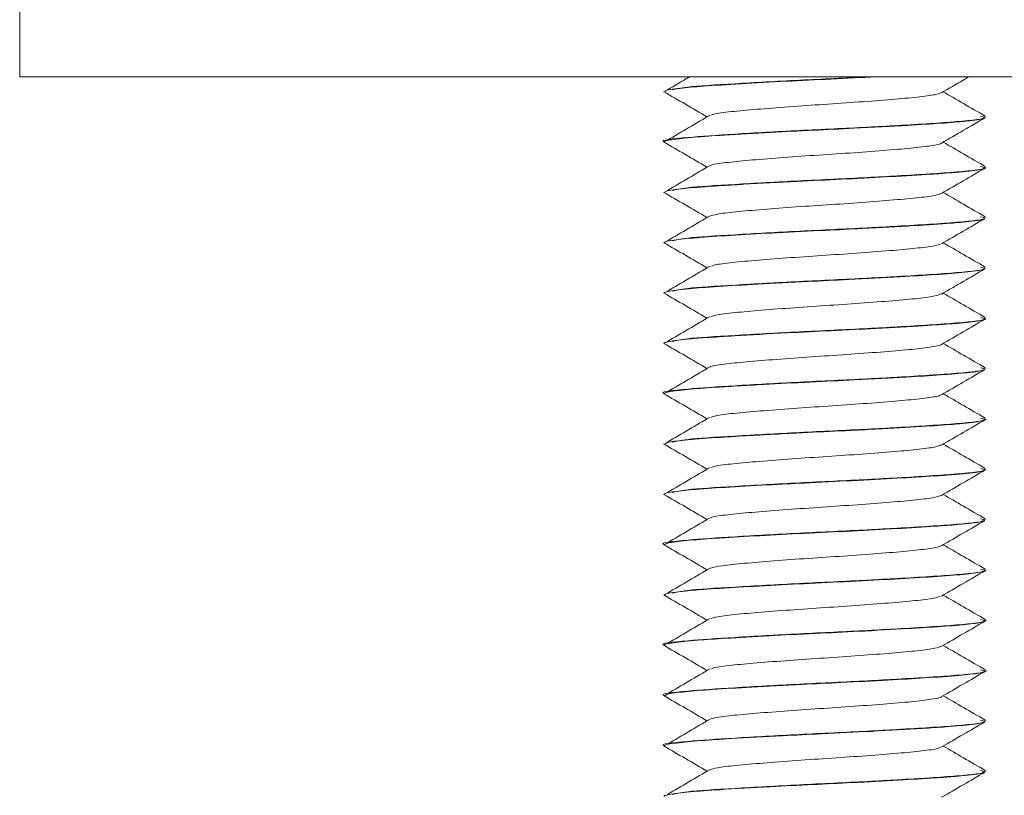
# Model space of a CAD drawing. Header units: millimetres. Extents: x 232 to 1296, y -47 to 1176.
# Tile 16 of 32: x 523 to 548, y 648 to 667. Entities that reach past the tile are written whole.
import ezdxf

# ---------------------------------------------------------------- set-up
doc = ezdxf.new("R2010")
doc.units = ezdxf.units.MM

msp = doc.modelspace()

# ---------------------------------------------------------------- linework, layer by layer
at = {"color": 7, "linetype": 'Continuous', "lineweight": 15}
for p, q in [((523.492, 675.698), (523.492, 665.698)), ((673.492, 665.698), (523.492, 665.698)), ((539.492, 665.331), (539.492, 665.321)), ((547.492, 664.696), (547.492, 664.707)), ((539.492, 664.081), (539.492, 664.072)), ((547.492, 663.447), (547.492, 663.457)), ((539.492, 662.831), (539.492, 662.822)), ((547.492, 662.197), (547.492, 662.207)), ((539.492, 661.581), (539.492, 661.571)), ((547.492, 660.946), (547.492, 660.957)), ((539.492, 660.331), (539.492, 660.322)), ((547.492, 659.697), (547.492, 659.707)), ((539.492, 659.081), (539.492, 659.072)), ((547.492, 658.447), (547.492, 658.457)), ((539.492, 657.831), (539.492, 657.821)), ((547.492, 657.197), (547.492, 657.207)), ((539.492, 656.581), (539.492, 656.572)), ((547.492, 655.946), (547.492, 655.957)), ((539.492, 655.331), (539.492, 655.321)), ((547.492, 654.696), (547.492, 654.707)), ((539.492, 654.081), (539.492, 654.072)), ((547.492, 653.447), (547.492, 653.457)), ((539.492, 652.831), (539.492, 652.822)), ((547.492, 652.197), (547.492, 652.207)), ((539.492, 651.581), (539.492, 651.571)), ((547.492, 650.947), (547.492, 650.957)), ((539.492, 650.331), (539.492, 650.322)), ((547.492, 649.696), (547.492, 649.707)), ((539.492, 649.081), (539.492, 649.072)), ((547.492, 648.446), (547.492, 648.457))]:
    msp.add_line(p, q, dxfattribs=at)
for points, knots in [([(539.537, 665.321), (539.528, 665.331), (539.5, 665.36), (539.833, 665.409), (540.471, 665.468), (541.379, 665.523), (542.488, 665.586), (543.659, 665.641), (544.397, 665.679), (544.764, 665.698)], [0, 0, 0, 0, 0.077828, 0.23875, 0.379298, 0.540979, 0.699802, 0.850788, 1, 1, 1, 1]), ([(540.14, 665.698), (540.133, 665.694), (539.95, 665.587), (539.767, 665.479), (539.59, 665.375)], [0, 0, 0, 0, 0.035791, 1, 1, 1, 1]), ([(544.577, 665.698), (544.57, 665.698), (544.037, 665.669), (542.821, 665.615), (541.225, 665.525), (540.013, 665.45), (539.799, 665.399), (539.706, 665.376)], [0, 0, 0, 0, 0.003594, 0.266768, 0.534361, 0.797368, 1, 1, 1, 1]), ([(546.396, 665.303), (546.576, 665.407), (546.803, 665.539), (547.03, 665.671), (547.077, 665.698)], [0, 0, 0, 0, 0.791612, 1, 1, 1, 1]), ([(539.494, 665.328), (539.673, 665.225), (540.03, 665.017), (540.387, 664.809), (540.566, 664.705)], [0, 0, 0, 0, 0.5000736, 1, 1, 1, 1]), ([(546.379, 665.304), (546.341, 665.287), (546.257, 665.251), (545.819, 665.192), (545.168, 665.135), (544.359, 665.072), (543.47, 665.013), (542.584, 664.953), (541.779, 664.89), (541.144, 664.833), (540.763, 664.784), (540.696, 664.756), (540.678, 664.748)], [0, 0, 0, 0, 0.089383, 0.198865, 0.306214, 0.416028, 0.524254, 0.632627, 0.742402, 0.849724, 0.959279, 1, 1, 1, 1]), ([(547.479, 664.722), (547.299, 664.826), (546.952, 665.027), (546.604, 665.229), (546.437, 665.326)], [0, 0, 0, 0, 0.517497, 1, 1, 1, 1]), ([(547.363, 664.723), (547.413, 664.711), (547.591, 664.665), (546.872, 664.583), (545.67, 664.508), (544.281, 664.431), (542.84, 664.365), (541.188, 664.275), (539.964, 664.188), (539.354, 664.121), (539.519, 664.084), (539.532, 664.081)], [0, 0, 0, 0, 0.060678, 0.214979, 0.367255, 0.429345, 0.561743, 0.696364, 0.828678, 0.986307, 1, 1, 1, 1]), ([(539.511, 664.072), (539.505, 664.074), (539.461, 664.095), (539.674, 664.137), (540.178, 664.196), (541.03, 664.253), (542.061, 664.313), (543.186, 664.37), (544.366, 664.425), (545.472, 664.487), (546.415, 664.544), (547.071, 664.599), (547.429, 664.647), (547.439, 664.672), (547.441, 664.678)], [0, 0, 0, 0, 0.014654, 0.105228, 0.206424, 0.294735, 0.404134, 0.492264, 0.574934, 0.693071, 0.778063, 0.86806, 0.970276, 1, 1, 1, 1]), ([(540.648, 664.748), (540.472, 664.644), (540.12, 664.437), (539.767, 664.229), (539.59, 664.125)], [0, 0, 0, 0, 0.499924, 1, 1, 1, 1]), ([(546.396, 664.053), (546.576, 664.157), (546.935, 664.366), (547.295, 664.574), (547.474, 664.679)], [0, 0, 0, 0, 0.499761, 1, 1, 1, 1]), ([(539.494, 664.078), (539.673, 663.975), (540.03, 663.767), (540.387, 663.559), (540.566, 663.455)], [0, 0, 0, 0, 0.500074, 1, 1, 1, 1]), ([(546.388, 664.053), (546.388, 664.052), (546.393, 664.031), (546.153, 663.987), (545.668, 663.926), (544.958, 663.868), (544.123, 663.805), (543.226, 663.748), (542.356, 663.686), (541.583, 663.624), (541.01, 663.567), (540.697, 663.522), (540.663, 663.5), (540.66, 663.499)], [0, 0, 0, 0, 0.007623, 0.117556, 0.226589, 0.334766, 0.444948, 0.552719, 0.662266, 0.771841, 0.879593, 0.98977, 1, 1, 1, 1]), ([(547.479, 663.472), (547.299, 663.576), (546.952, 663.777), (546.604, 663.979), (546.437, 664.076)], [0, 0, 0, 0, 0.517497, 1, 1, 1, 1]), ([(539.517, 662.822), (539.521, 662.834), (539.531, 662.866), (539.932, 662.922), (540.492, 662.967), (540.886, 662.993), (541.018, 663.001), (541.085, 663.005), (541.116, 663.007), (541.129, 663.008), (541.132, 663.008), (541.133, 663.008), (541.134, 663.008), (541.134, 663.008), (541.134, 663.008), (541.134, 663.008), (541.134, 663.008), (541.134, 663.008), (541.136, 663.008), (541.176, 663.01), (541.289, 663.017), (541.806, 663.048), (542.697, 663.097), (543.922, 663.154), (545.04, 663.212), (546.017, 663.269), (546.851, 663.326), (547.342, 663.387), (547.532, 663.428), (547.488, 663.446), (547.486, 663.447)], [0, 0, 0, 0, 0.059131, 0.162957, 0.25511, 0.278222, 0.28978, 0.295559, 0.298449, 0.299171, 0.299352, 0.299442, 0.299487, 0.29949, 0.299491, 0.299492, 0.299495, 0.299501, 0.299589, 0.299965, 0.311318, 0.332705, 0.445946, 0.532935, 0.622994, 0.718208, 0.801606, 0.909274, 0.996252, 1, 1, 1, 1]), ([(540.648, 663.498), (540.472, 663.394), (540.12, 663.187), (539.767, 662.979), (539.59, 662.875)], [0, 0, 0, 0, 0.499924, 1, 1, 1, 1]), ([(547.363, 663.473), (547.413, 663.461), (547.591, 663.415), (546.872, 663.333), (545.67, 663.258), (544.282, 663.181), (542.831, 663.115), (541.222, 663.025), (540.013, 662.95), (539.799, 662.899), (539.706, 662.876)], [0, 0, 0, 0, 0.065202, 0.231006, 0.394636, 0.461355, 0.603623, 0.748281, 0.89046, 1, 1, 1, 1]), ([(546.396, 662.803), (546.576, 662.907), (546.935, 663.116), (547.295, 663.324), (547.474, 663.429)], [0, 0, 0, 0, 0.499761, 1, 1, 1, 1]), ([(539.494, 662.828), (539.673, 662.725), (540.03, 662.517), (540.387, 662.309), (540.566, 662.205)], [0, 0, 0, 0, 0.500074, 1, 1, 1, 1]), ([(546.367, 662.803), (546.363, 662.796), (546.346, 662.77), (546.045, 662.719), (545.493, 662.662), (544.742, 662.601), (543.882, 662.538), (542.984, 662.482), (542.133, 662.419), (541.411, 662.359), (540.882, 662.303), (540.732, 662.265), (540.662, 662.247)], [0, 0, 0, 0, 0.037808, 0.147705, 0.25549, 0.364342, 0.473919, 0.581237, 0.691, 0.799416, 0.907603, 1, 1, 1, 1]), ([(547.479, 662.222), (547.299, 662.326), (546.952, 662.527), (546.604, 662.729), (546.437, 662.826)], [0, 0, 0, 0, 0.517496, 1, 1, 1, 1]), ([(540.648, 662.248), (540.472, 662.144), (540.12, 661.937), (539.767, 661.729), (539.59, 661.625)], [0, 0, 0, 0, 0.499924, 1, 1, 1, 1]), ([(547.363, 662.223), (547.413, 662.211), (547.591, 662.165), (546.872, 662.083), (545.67, 662.008), (544.282, 661.931), (542.831, 661.865), (541.222, 661.775), (540.013, 661.7), (539.799, 661.649), (539.706, 661.626)], [0, 0, 0, 0, 0.0652021, 0.2310061, 0.3946355, 0.4613549, 0.6036235, 0.748281, 0.8904597, 1, 1, 1, 1]), ([(539.537, 661.571), (539.525, 661.579), (539.486, 661.605), (539.773, 661.651), (540.357, 661.71), (541.237, 661.765), (542.315, 661.827), (543.415, 661.88), (544.589, 661.937), (545.702, 662), (546.455, 662.048), (546.806, 662.077), (546.954, 662.091), (547.242, 662.123), (547.484, 662.153), (547.463, 662.177), (547.462, 662.179)], [0, 0, 0, 0, 0.039202, 0.130117, 0.225677, 0.322736, 0.417129, 0.516787, 0.592705, 0.706948, 0.810046, 0.840636, 0.85489, 0.878979, 0.992383, 1, 1, 1, 1]), ([(546.396, 661.553), (546.576, 661.657), (546.935, 661.866), (547.295, 662.074), (547.474, 662.179)], [0, 0, 0, 0, 0.499761, 1, 1, 1, 1]), ([(539.494, 661.578), (539.673, 661.475), (540.03, 661.267), (540.387, 661.059), (540.566, 660.955)], [0, 0, 0, 0, 0.500074, 1, 1, 1, 1]), ([(546.367, 661.553), (546.347, 661.541), (546.295, 661.508), (545.917, 661.453), (545.304, 661.396), (544.517, 661.334), (543.638, 661.273), (542.745, 661.215), (541.92, 661.151), (541.247, 661.094), (540.81, 661.042), (540.714, 661.01), (540.679, 660.998)], [0, 0, 0, 0, 0.068335, 0.178124, 0.285458, 0.395017, 0.503924, 0.61168, 0.721589, 0.829167, 0.938298, 1, 1, 1, 1]), ([(547.479, 660.972), (547.299, 661.076), (546.952, 661.277), (546.604, 661.479), (546.437, 661.576)], [0, 0, 0, 0, 0.517497, 1, 1, 1, 1]), ([(540.648, 660.998), (540.472, 660.894), (540.12, 660.687), (539.767, 660.479), (539.59, 660.375)], [0, 0, 0, 0, 0.499924, 1, 1, 1, 1]), ([(547.363, 660.973), (547.413, 660.961), (547.591, 660.915), (546.872, 660.833), (545.67, 660.758), (544.282, 660.681), (542.831, 660.615), (541.222, 660.525), (540.013, 660.45), (539.799, 660.399), (539.706, 660.376)], [0, 0, 0, 0, 0.065202, 0.231006, 0.394636, 0.461355, 0.603623, 0.748281, 0.89046, 1, 1, 1, 1]), ([(539.494, 660.322), (539.497, 660.328), (539.504, 660.342), (539.629, 660.38), (540.012, 660.431), (540.824, 660.49), (541.843, 660.551), (542.979, 660.61), (544.204, 660.668), (545.309, 660.727), (546.298, 660.787), (547.039, 660.844), (547.448, 660.901), (547.467, 660.934), (547.474, 660.946)], [0, 0, 0, 0, 0.033353, 0.068944, 0.180537, 0.270361, 0.363657, 0.467536, 0.547121, 0.654732, 0.740478, 0.834811, 0.94001, 1, 1, 1, 1]), ([(546.396, 660.303), (546.576, 660.407), (546.935, 660.616), (547.295, 660.824), (547.474, 660.929)], [0, 0, 0, 0, 0.499761, 1, 1, 1, 1]), ([(539.494, 660.328), (539.673, 660.225), (540.03, 660.017), (540.387, 659.809), (540.566, 659.705)], [0, 0, 0, 0, 0.500074, 1, 1, 1, 1]), ([(546.387, 660.304), (546.339, 660.286), (546.239, 660.247), (545.771, 660.187), (545.103, 660.13), (544.285, 660.066), (543.393, 660.008), (542.512, 659.948), (541.716, 659.885), (541.1, 659.828), (540.742, 659.78), (540.687, 659.754), (540.675, 659.748)], [0, 0, 0, 0, 0.099104, 0.20838, 0.315825, 0.425692, 0.533611, 0.642289, 0.751938, 0.85923, 0.968919, 1, 1, 1, 1]), ([(547.479, 659.722), (547.299, 659.826), (546.952, 660.027), (546.604, 660.229), (546.437, 660.326)], [0, 0, 0, 0, 0.517497, 1, 1, 1, 1]), ([(540.648, 659.748), (540.472, 659.644), (540.12, 659.437), (539.767, 659.229), (539.59, 659.125)], [0, 0, 0, 0, 0.499924, 1, 1, 1, 1]), ([(539.497, 659.072), (539.495, 659.073), (539.484, 659.081), (539.521, 659.096), (539.615, 659.124), (539.886, 659.165), (540.366, 659.209), (540.893, 659.243), (541.517, 659.282), (542.44, 659.333), (543.669, 659.392), (544.853, 659.451), (545.899, 659.512), (546.772, 659.57), (547.289, 659.628), (547.512, 659.671), (547.473, 659.692), (547.465, 659.697)], [0, 0, 0, 0, 0.006431, 0.041949, 0.074276, 0.137813, 0.2383, 0.277454, 0.311738, 0.425394, 0.513035, 0.604005, 0.709835, 0.79236, 0.895971, 0.978985, 1, 1, 1, 1]), ([(547.363, 659.723), (547.413, 659.711), (547.591, 659.665), (546.872, 659.583), (545.67, 659.508), (544.282, 659.431), (542.831, 659.365), (541.222, 659.275), (540.013, 659.2), (539.799, 659.149), (539.706, 659.126)], [0, 0, 0, 0, 0.065202, 0.231006, 0.394636, 0.461355, 0.603623, 0.748281, 0.89046, 1, 1, 1, 1]), ([(546.396, 659.053), (546.576, 659.157), (546.935, 659.366), (547.295, 659.574), (547.474, 659.679)], [0, 0, 0, 0, 0.499761, 1, 1, 1, 1]), ([(539.494, 659.078), (539.673, 658.975), (540.03, 658.767), (540.387, 658.559), (540.566, 658.455)], [0, 0, 0, 0, 0.5000736, 1, 1, 1, 1]), ([(546.379, 659.053), (546.379, 659.05), (546.379, 659.027), (546.121, 658.981), (545.615, 658.922), (544.891, 658.863), (544.048, 658.8), (543.149, 658.743), (542.286, 658.68), (541.524, 658.619), (540.972, 658.562), (540.677, 658.519), (540.65, 658.499), (540.65, 658.499)], [0, 0, 0, 0, 0.017132, 0.127189, 0.235914, 0.344382, 0.454509, 0.562166, 0.671916, 0.781258, 0.889178, 0.99938, 1, 1, 1, 1]), ([(547.479, 658.472), (547.299, 658.576), (546.952, 658.777), (546.604, 658.979), (546.437, 659.076)], [0, 0, 0, 0, 0.517497, 1, 1, 1, 1]), ([(547.363, 658.473), (547.413, 658.461), (547.591, 658.415), (546.872, 658.333), (545.67, 658.258), (544.281, 658.181), (542.84, 658.115), (541.188, 658.025), (539.964, 657.938), (539.354, 657.871), (539.519, 657.834), (539.532, 657.831)], [0, 0, 0, 0, 0.060678, 0.214979, 0.367255, 0.429345, 0.561743, 0.696364, 0.828678, 0.986307, 1, 1, 1, 1]), ([(539.51, 657.821), (539.505, 657.824), (539.463, 657.846), (539.68, 657.887), (540.19, 657.947), (540.804, 657.987), (541.411, 658.025), (542.1, 658.064), (543.1, 658.115), (544.334, 658.174), (545.465, 658.236), (546.415, 658.294), (547.099, 658.352), (547.452, 658.399), (547.45, 658.425), (547.45, 658.428)], [0, 0, 0, 0, 0.015391, 0.111824, 0.203838, 0.295015, 0.326799, 0.388244, 0.485844, 0.576905, 0.689572, 0.778435, 0.870174, 0.981157, 1, 1, 1, 1]), ([(540.648, 658.498), (540.472, 658.394), (540.12, 658.187), (539.767, 657.979), (539.59, 657.875)], [0, 0, 0, 0, 0.499924, 1, 1, 1, 1]), ([(546.396, 657.803), (546.576, 657.907), (546.935, 658.116), (547.295, 658.324), (547.474, 658.429)], [0, 0, 0, 0, 0.499761, 1, 1, 1, 1]), ([(539.494, 657.828), (539.673, 657.725), (540.03, 657.517), (540.387, 657.309), (540.566, 657.205)], [0, 0, 0, 0, 0.5000736, 1, 1, 1, 1]), ([(546.365, 657.803), (546.357, 657.794), (546.331, 657.766), (546.007, 657.714), (545.435, 657.657), (544.672, 657.596), (543.805, 657.533), (542.908, 657.477), (542.065, 657.413), (541.358, 657.354), (540.859, 657.299), (540.727, 657.263), (540.67, 657.248)], [0, 0, 0, 0, 0.0474, 0.157306, 0.26489, 0.374007, 0.483415, 0.59081, 0.700663, 0.80876, 0.917282, 1, 1, 1, 1]), ([(547.479, 657.222), (547.299, 657.326), (546.952, 657.527), (546.604, 657.729), (546.437, 657.826)], [0, 0, 0, 0, 0.517497, 1, 1, 1, 1]), ([(539.527, 656.572), (539.532, 656.586), (539.544, 656.619), (539.984, 656.677), (540.548, 656.721), (540.955, 656.747), (541.053, 656.753), (541.08, 656.755), (541.085, 656.755), (541.085, 656.755), (541.086, 656.755), (541.086, 656.755), (541.086, 656.755), (541.086, 656.755), (541.087, 656.755), (541.09, 656.755), (541.123, 656.757), (541.215, 656.763), (541.732, 656.794), (542.638, 656.844), (543.642, 656.891), (544.351, 656.926), (545.104, 656.966), (545.994, 657.017), (546.856, 657.076), (547.343, 657.137), (547.539, 657.178), (547.489, 657.196), (547.488, 657.197)], [0, 0, 0, 0, 0.071417, 0.1649307, 0.2649436, 0.2865412, 0.2932105, 0.2944476, 0.2945901, 0.2946605, 0.2946618, 0.2946632, 0.2946661, 0.2946716, 0.2947217, 0.2948472, 0.2956902, 0.3045129, 0.3220552, 0.4446175, 0.5303214, 0.5599164, 0.6161582, 0.7167537, 0.801992, 0.9110238, 0.997615, 1, 1, 1, 1]), ([(540.648, 657.248), (540.472, 657.144), (540.12, 656.937), (539.767, 656.729), (539.59, 656.625)], [0, 0, 0, 0, 0.499924, 1, 1, 1, 1]), ([(547.363, 657.223), (547.413, 657.211), (547.591, 657.165), (546.872, 657.083), (545.67, 657.008), (544.282, 656.931), (542.831, 656.865), (541.222, 656.775), (540.013, 656.7), (539.799, 656.649), (539.706, 656.626)], [0, 0, 0, 0, 0.065202, 0.231006, 0.394636, 0.461355, 0.603623, 0.748281, 0.89046, 1, 1, 1, 1]), ([(546.396, 656.553), (546.576, 656.657), (546.935, 656.866), (547.295, 657.074), (547.474, 657.179)], [0, 0, 0, 0, 0.499761, 1, 1, 1, 1]), ([(539.494, 656.578), (539.673, 656.475), (540.03, 656.267), (540.387, 656.059), (540.566, 655.955)], [0, 0, 0, 0, 0.500074, 1, 1, 1, 1]), ([(547.479, 655.972), (547.299, 656.076), (546.952, 656.277), (546.604, 656.479), (546.437, 656.576)], [0, 0, 0, 0, 0.517497, 1, 1, 1, 1]), ([(546.371, 656.554), (546.344, 656.539), (546.278, 656.505), (545.873, 656.448), (545.242, 656.391), (544.444, 656.328), (543.561, 656.268), (542.67, 656.21), (541.854, 656.146), (541.199, 656.089), (540.788, 656.038), (540.706, 656.008), (540.68, 655.998)], [0, 0, 0, 0, 0.078011, 0.187682, 0.29499, 0.40469, 0.513305, 0.621314, 0.731185, 0.838613, 0.947962, 1, 1, 1, 1]), ([(539.506, 655.321), (539.505, 655.328), (539.501, 655.354), (539.756, 655.4), (540.357, 655.46), (541.229, 655.515), (542.111, 655.564), (542.852, 655.603), (543.623, 655.64), (544.61, 655.688), (545.688, 655.75), (546.369, 655.792), (546.819, 655.828), (547.213, 655.868), (547.491, 655.91), (547.466, 655.939), (547.459, 655.946)], [0, 0, 0, 0, 0.033245, 0.127733, 0.217269, 0.312258, 0.405653, 0.44741, 0.494219, 0.590282, 0.681939, 0.774348, 0.803356, 0.856458, 0.962012, 1, 1, 1, 1]), ([(540.648, 655.998), (540.472, 655.894), (540.12, 655.687), (539.767, 655.479), (539.59, 655.375)], [0, 0, 0, 0, 0.499924, 1, 1, 1, 1]), ([(547.363, 655.973), (547.413, 655.961), (547.591, 655.915), (546.872, 655.833), (545.67, 655.758), (544.282, 655.681), (542.831, 655.615), (541.222, 655.525), (540.013, 655.45), (539.799, 655.399), (539.706, 655.376)], [0, 0, 0, 0, 0.065202, 0.231006, 0.394636, 0.461355, 0.603623, 0.748281, 0.89046, 1, 1, 1, 1]), ([(546.396, 655.303), (546.576, 655.407), (546.935, 655.616), (547.295, 655.824), (547.474, 655.929)], [0, 0, 0, 0, 0.499761, 1, 1, 1, 1]), ([(539.494, 655.328), (539.673, 655.225), (540.03, 655.017), (540.387, 654.809), (540.566, 654.705)], [0, 0, 0, 0, 0.5000736, 1, 1, 1, 1]), ([(546.396, 655.304), (546.337, 655.284), (546.219, 655.243), (545.721, 655.182), (545.038, 655.125), (544.211, 655.061), (543.316, 655.003), (542.44, 654.942), (541.654, 654.88), (541.057, 654.823), (540.721, 654.776), (540.676, 654.752), (540.669, 654.748)], [0, 0, 0, 0, 0.107916, 0.217044, 0.324735, 0.434712, 0.542471, 0.651513, 0.761091, 0.868504, 0.978382, 1, 1, 1, 1]), ([(547.479, 654.722), (547.299, 654.826), (546.952, 655.027), (546.604, 655.229), (546.437, 655.326)], [0, 0, 0, 0, 0.517496, 1, 1, 1, 1]), ([(547.363, 654.723), (547.413, 654.711), (547.591, 654.665), (546.872, 654.583), (545.67, 654.508), (544.281, 654.431), (542.84, 654.365), (541.188, 654.275), (539.964, 654.188), (539.354, 654.121), (539.519, 654.084), (539.532, 654.081)], [0, 0, 0, 0, 0.060678, 0.214979, 0.367255, 0.429345, 0.561743, 0.696364, 0.828678, 0.986307, 1, 1, 1, 1]), ([(539.495, 654.072), (539.525, 654.09), (539.586, 654.128), (540.092, 654.187), (540.863, 654.243), (541.848, 654.3), (542.983, 654.361), (544.162, 654.415), (545.292, 654.476), (546.186, 654.53), (546.918, 654.584), (547.375, 654.635), (547.415, 654.667), (547.428, 654.678)], [0, 0, 0, 0, 0.09339, 0.189719, 0.283003, 0.380048, 0.472436, 0.570374, 0.666725, 0.762099, 0.834029, 0.946538, 1, 1, 1, 1]), ([(540.648, 654.748), (540.472, 654.644), (540.12, 654.437), (539.767, 654.229), (539.59, 654.125)], [0, 0, 0, 0, 0.499924, 1, 1, 1, 1]), ([(546.396, 654.053), (546.576, 654.157), (546.935, 654.366), (547.295, 654.574), (547.474, 654.679)], [0, 0, 0, 0, 0.499761, 1, 1, 1, 1]), ([(539.494, 654.078), (539.673, 653.975), (540.03, 653.767), (540.387, 653.559), (540.566, 653.455)], [0, 0, 0, 0, 0.5000736, 1, 1, 1, 1]), ([(546.372, 654.053), (546.371, 654.048), (546.364, 654.024), (546.087, 653.976), (545.559, 653.917), (544.823, 653.857), (543.971, 653.794), (543.073, 653.738), (542.213, 653.675), (541.476, 653.615), (540.91, 653.557), (540.736, 653.517), (540.651, 653.497)], [0, 0, 0, 0, 0.026602, 0.136436, 0.244529, 0.353021, 0.462746, 0.570044, 0.679651, 0.788417, 0.896258, 1, 1, 1, 1]), ([(547.479, 653.472), (547.299, 653.576), (546.952, 653.777), (546.604, 653.979), (546.437, 654.076)], [0, 0, 0, 0, 0.517497, 1, 1, 1, 1]), ([(539.527, 652.822), (539.526, 652.833), (539.52, 652.867), (539.856, 652.911), (540.274, 652.95), (540.718, 652.983), (541.449, 653.028), (542.534, 653.088), (543.706, 653.144), (544.846, 653.201), (545.889, 653.262), (546.734, 653.316), (547.285, 653.376), (547.512, 653.42), (547.477, 653.443), (547.471, 653.447)], [0, 0, 0, 0, 0.056086, 0.166613, 0.20429, 0.239605, 0.33158, 0.425049, 0.51596, 0.609642, 0.699411, 0.79517, 0.887699, 0.980405, 1, 1, 1, 1]), ([(540.648, 653.498), (540.472, 653.394), (540.12, 653.187), (539.767, 652.979), (539.59, 652.875)], [0, 0, 0, 0, 0.499924, 1, 1, 1, 1]), ([(547.363, 653.473), (547.413, 653.461), (547.591, 653.415), (546.872, 653.333), (545.67, 653.258), (544.282, 653.181), (542.831, 653.115), (541.222, 653.025), (540.013, 652.95), (539.799, 652.899), (539.706, 652.876)], [0, 0, 0, 0, 0.065202, 0.231006, 0.394636, 0.461355, 0.603623, 0.748281, 0.89046, 1, 1, 1, 1]), ([(546.396, 652.803), (546.576, 652.907), (546.935, 653.116), (547.295, 653.324), (547.474, 653.429)], [0, 0, 0, 0, 0.499761, 1, 1, 1, 1]), ([(539.494, 652.828), (539.673, 652.725), (540.03, 652.517), (540.387, 652.309), (540.566, 652.205)], [0, 0, 0, 0, 0.500074, 1, 1, 1, 1]), ([(546.365, 652.803), (546.352, 652.793), (546.315, 652.763), (545.966, 652.709), (545.375, 652.652), (544.601, 652.59), (543.728, 652.529), (542.832, 652.471), (541.997, 652.408), (541.306, 652.35), (540.836, 652.296), (540.721, 652.262), (540.675, 652.248)], [0, 0, 0, 0, 0.057021, 0.166897, 0.274333, 0.383677, 0.492877, 0.600405, 0.710308, 0.818134, 0.926958, 1, 1, 1, 1]), ([(547.479, 652.222), (547.299, 652.326), (546.952, 652.527), (546.604, 652.729), (546.437, 652.826)], [0, 0, 0, 0, 0.517497, 1, 1, 1, 1]), ([(547.363, 652.223), (547.413, 652.211), (547.591, 652.165), (546.872, 652.083), (545.67, 652.008), (544.281, 651.931), (542.84, 651.865), (541.188, 651.775), (539.964, 651.688), (539.354, 651.621), (539.519, 651.584), (539.532, 651.581)], [0, 0, 0, 0, 0.060678, 0.214979, 0.367255, 0.429345, 0.561743, 0.696364, 0.828678, 0.986307, 1, 1, 1, 1]), ([(539.515, 651.571), (539.508, 651.575), (539.464, 651.598), (539.704, 651.642), (540.243, 651.701), (541.072, 651.755), (542.071, 651.813), (543.225, 651.872), (544.421, 651.928), (545.514, 651.989), (546.445, 652.046), (547.105, 652.101), (547.419, 652.153), (547.499, 652.184), (547.49, 652.196), (547.489, 652.197)], [0, 0, 0, 0, 0.017972, 0.11181, 0.211162, 0.289549, 0.387932, 0.480801, 0.567874, 0.671881, 0.757254, 0.850392, 0.940444, 0.994917, 1, 1, 1, 1]), ([(540.648, 652.248), (540.472, 652.144), (540.12, 651.937), (539.767, 651.729), (539.59, 651.625)], [0, 0, 0, 0, 0.499924, 1, 1, 1, 1]), ([(546.396, 651.553), (546.576, 651.657), (546.935, 651.866), (547.295, 652.074), (547.474, 652.179)], [0, 0, 0, 0, 0.499761, 1, 1, 1, 1]), ([(539.494, 651.578), (539.673, 651.475), (540.03, 651.267), (540.387, 651.059), (540.566, 650.955)], [0, 0, 0, 0, 0.5000736, 1, 1, 1, 1]), ([(546.377, 651.554), (546.341, 651.538), (546.26, 651.501), (545.827, 651.443), (545.179, 651.386), (544.372, 651.323), (543.484, 651.263), (542.597, 651.204), (541.79, 651.141), (541.152, 651.084), (540.766, 651.034), (540.698, 651.006), (540.679, 650.998)], [0, 0, 0, 0, 0.087709, 0.197222, 0.30456, 0.414361, 0.522645, 0.630962, 0.740754, 0.848087, 0.957615, 1, 1, 1, 1]), ([(547.479, 650.972), (547.299, 651.076), (546.952, 651.277), (546.604, 651.479), (546.437, 651.576)], [0, 0, 0, 0, 0.517496, 1, 1, 1, 1]), ([(547.363, 650.973), (547.413, 650.961), (547.591, 650.915), (546.872, 650.833), (545.67, 650.758), (544.281, 650.681), (542.84, 650.615), (541.188, 650.525), (539.964, 650.438), (539.354, 650.371), (539.519, 650.334), (539.532, 650.331)], [0, 0, 0, 0, 0.060678, 0.214979, 0.367255, 0.429345, 0.561743, 0.696364, 0.828678, 0.986307, 1, 1, 1, 1]), ([(539.537, 650.322), (539.538, 650.336), (539.539, 650.369), (539.97, 650.425), (540.688, 650.482), (541.685, 650.542), (542.807, 650.602), (543.978, 650.656), (545.039, 650.712), (546.057, 650.772), (546.865, 650.827), (547.355, 650.889), (547.537, 650.927), (547.491, 650.946), (547.491, 650.947)], [0, 0, 0, 0, 0.070387, 0.166373, 0.254924, 0.350822, 0.454807, 0.531714, 0.628771, 0.713057, 0.812931, 0.90688, 0.999734, 1, 1, 1, 1]), ([(540.648, 650.998), (540.472, 650.894), (540.12, 650.687), (539.767, 650.479), (539.59, 650.375)], [0, 0, 0, 0, 0.499924, 1, 1, 1, 1]), ([(546.396, 650.303), (546.576, 650.407), (546.935, 650.616), (547.295, 650.824), (547.474, 650.929)], [0, 0, 0, 0, 0.499761, 1, 1, 1, 1]), ([(539.494, 650.328), (539.673, 650.225), (540.03, 650.017), (540.387, 649.809), (540.566, 649.705)], [0, 0, 0, 0, 0.500074, 1, 1, 1, 1]), ([(546.389, 650.303), (546.39, 650.302), (546.395, 650.281), (546.158, 650.238), (545.678, 650.177), (544.969, 650.119), (544.136, 650.056), (543.239, 649.998), (542.368, 649.937), (541.594, 649.875), (541.017, 649.818), (540.701, 649.773), (540.665, 649.751), (540.661, 649.749)], [0, 0, 0, 0, 0.005987, 0.115894, 0.224978, 0.33311, 0.443298, 0.551093, 0.660602, 0.770212, 0.877942, 0.988111, 1, 1, 1, 1]), ([(547.479, 649.722), (547.299, 649.826), (546.952, 650.027), (546.604, 650.229), (546.437, 650.326)], [0, 0, 0, 0, 0.517497, 1, 1, 1, 1]), ([(547.363, 649.723), (547.413, 649.711), (547.591, 649.665), (546.872, 649.583), (545.67, 649.508), (544.281, 649.431), (542.84, 649.365), (541.188, 649.275), (539.964, 649.188), (539.354, 649.121), (539.519, 649.084), (539.532, 649.081)], [0, 0, 0, 0, 0.060678, 0.214979, 0.367255, 0.429345, 0.561743, 0.696364, 0.828678, 0.986307, 1, 1, 1, 1]), ([(540.648, 649.748), (540.472, 649.644), (540.12, 649.437), (539.767, 649.229), (539.59, 649.125)], [0, 0, 0, 0, 0.499924, 1, 1, 1, 1]), ([(539.513, 649.072), (539.509, 649.078), (539.492, 649.104), (539.76, 649.151), (540.352, 649.209), (541.246, 649.265), (542.293, 649.326), (543.502, 649.384), (544.724, 649.444), (545.777, 649.504), (546.616, 649.559), (547.188, 649.613), (547.492, 649.662), (547.464, 649.689), (547.457, 649.696)], [0, 0, 0, 0, 0.031163, 0.127962, 0.222286, 0.303376, 0.415877, 0.493721, 0.593417, 0.706591, 0.770914, 0.865945, 0.962228, 1, 1, 1, 1]), ([(546.396, 649.053), (546.576, 649.157), (546.935, 649.366), (547.295, 649.574), (547.474, 649.679)], [0, 0, 0, 0, 0.499761, 1, 1, 1, 1]), ([(539.494, 649.078), (539.673, 648.975), (540.03, 648.767), (540.387, 648.559), (540.566, 648.455)], [0, 0, 0, 0, 0.5000736, 1, 1, 1, 1]), ([(546.368, 649.053), (546.364, 649.046), (546.349, 649.02), (546.051, 648.97), (545.503, 648.912), (544.754, 648.852), (543.895, 648.789), (542.997, 648.733), (542.144, 648.669), (541.42, 648.61), (540.886, 648.554), (540.732, 648.515), (540.661, 648.497)], [0, 0, 0, 0, 0.036156, 0.146048, 0.253874, 0.362676, 0.472278, 0.579588, 0.689332, 0.797803, 0.905934, 1, 1, 1, 1]), ([(547.479, 648.472), (547.299, 648.576), (546.952, 648.777), (546.604, 648.979), (546.437, 649.076)], [0, 0, 0, 0, 0.517497, 1, 1, 1, 1]), ([(540.648, 648.498), (540.472, 648.394), (540.12, 648.187), (539.767, 647.979), (539.59, 647.875)], [0, 0, 0, 0, 0.499924, 1, 1, 1, 1]), ([(539.492, 647.822), (539.498, 647.829), (539.51, 647.846), (539.666, 647.885), (540.076, 647.937), (540.931, 647.997), (542.007, 648.059), (543.157, 648.118), (544.254, 648.171), (545.317, 648.227), (546.117, 648.276), (546.604, 648.31), (547.059, 648.349), (547.401, 648.39), (547.43, 648.42), (547.438, 648.428)], [0, 0, 0, 0, 0.040479, 0.087764, 0.191102, 0.283736, 0.402419, 0.491041, 0.57059, 0.671035, 0.763322, 0.809169, 0.847745, 0.959299, 1, 1, 1, 1]), ([(547.363, 648.473), (547.413, 648.461), (547.591, 648.415), (546.872, 648.333), (545.67, 648.258), (544.282, 648.181), (542.831, 648.115), (541.222, 648.025), (540.013, 647.95), (539.799, 647.899), (539.706, 647.876)], [0, 0, 0, 0, 0.065202, 0.231006, 0.394636, 0.461355, 0.603623, 0.748281, 0.89046, 1, 1, 1, 1]), ([(546.396, 647.803), (546.576, 647.907), (546.935, 648.116), (547.295, 648.324), (547.474, 648.429)], [0, 0, 0, 0, 0.499761, 1, 1, 1, 1])]:
    msp.add_open_spline(points, degree=3, knots=knots, dxfattribs=at)

doc.saveas('drawing.dxf')
